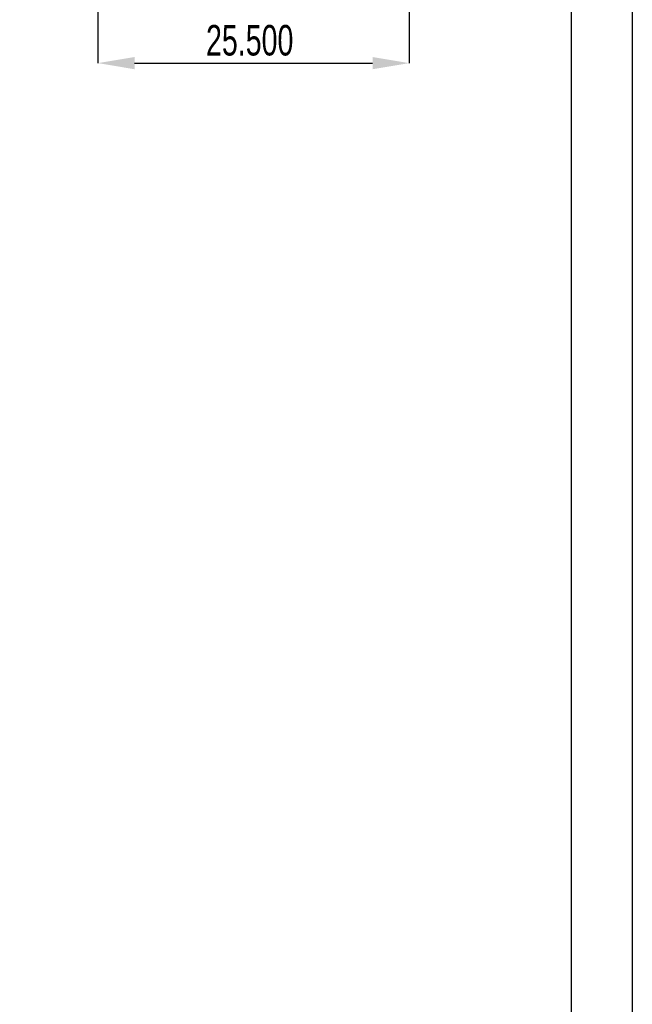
# Model space of a CAD drawing. Header units: millimetres. Extents: x -8 to 210, y 0 to 302.
# Tile 10 of 13: x 160 to 210, y 120 to 200. Entities that reach past the tile are written whole.
import ezdxf

# ---------------------------------------------------------------- set-up
doc = ezdxf.new("R2010")
doc.units = ezdxf.units.MM
doc.header["$PDSIZE"] = -1
doc.styles.add('SLDTEXTSTYLE1', font='TXT', dxfattribs={"width": 0.7})
doc.dimstyles.new('SLDDIMSTYLE1', dxfattribs={"dimtxt": 2.5, "dimasz": 3, "dimexe": 0, "dimexo": 0.0625, "dimtad": 1, "dimdec": 3, "dimrnd": 1e-09, "dimzin": 4, "dimdsep": 46, "dimtxsty": 'SLDTEXTSTYLE1', "dimsah": 1, "dimcen": 0.09, "dimadec": 0, "dimazin": 1, "dimtfac": 1, "dimtdec": 3, "dimtofl": 0, "dimtmove": 0, "dimatfit": 3, "dimfxl": 1, "dimfrac": 2, "dimtolj": 1, "dimtzin": 12, "dimarcsym": 0})

# ---------------------------------------------------------------- blocks, each defined once
blk = doc.blocks.new('_D_7')
at = {"color": 0, "linetype": 'Continuous', "lineweight": -2, "transparency": 16777216}
for p, q in [((166.217, 202.531), (166.217, 196.79)), ((191.717, 202.281), (191.717, 196.79)), ((169.217, 196.79), (188.717, 196.79))]:
    blk.add_line(p, q, dxfattribs=at)
at = {"color": 0, "linetype": 'Continuous', "transparency": 16777216}
for points in [[(169.217, 197.29), (169.217, 196.29), (166.217, 196.79)], [(188.717, 197.29), (188.717, 196.29), (191.717, 196.79)]]:
    blk.add_solid(points, dxfattribs=at)
at = {"layer": 'Defpoints', "color": 0, "linetype": 'Continuous', "transparency": 16777216}
for p in [(166.217, 202.594), (191.717, 202.344), (191.717, 196.79)]:
    blk.add_point(p, dxfattribs=at)
at = {"color": 0, "linetype": 'Continuous', "lineweight": -3, "transparency": 16777216, "insert": (178.648, 199.915), "char_height": 2.5, "attachment_point": 2, "style": 'SLDTEXTSTYLE1'}
blk.add_mtext('\\A1;25.500', dxfattribs=at)

msp = doc.modelspace()

# ---------------------------------------------------------------- linework, layer by layer
for points in [[(210, 0), (-7.7467, 0), (-7.7467, 301.99001), (210, 301.99001)], [(205, 5), (-2.7467, 5), (-2.7467, 296.99001), (205, 296.99001)]]:
    msp.add_lwpolyline(points, close=True)

# ---------------------------------------------------------------- dimensions: what is measured, and where the dimension line sits
at = {"color": 7, "linetype": 'Continuous', "lineweight": -3}
dim = msp.add_linear_dim(base=(191.71688, 196.79015), p1=(166.21688, 202.59373), p2=(191.71688, 202.34373), angle=0, dimstyle='SLDDIMSTYLE1', dxfattribs=at)
dim.commit()
dim.dimension.update_dxf_attribs({"geometry": '_D_7', "text_midpoint": (178.64772, 196.79015), "dimtype": 160})

doc.saveas('drawing.dxf')
